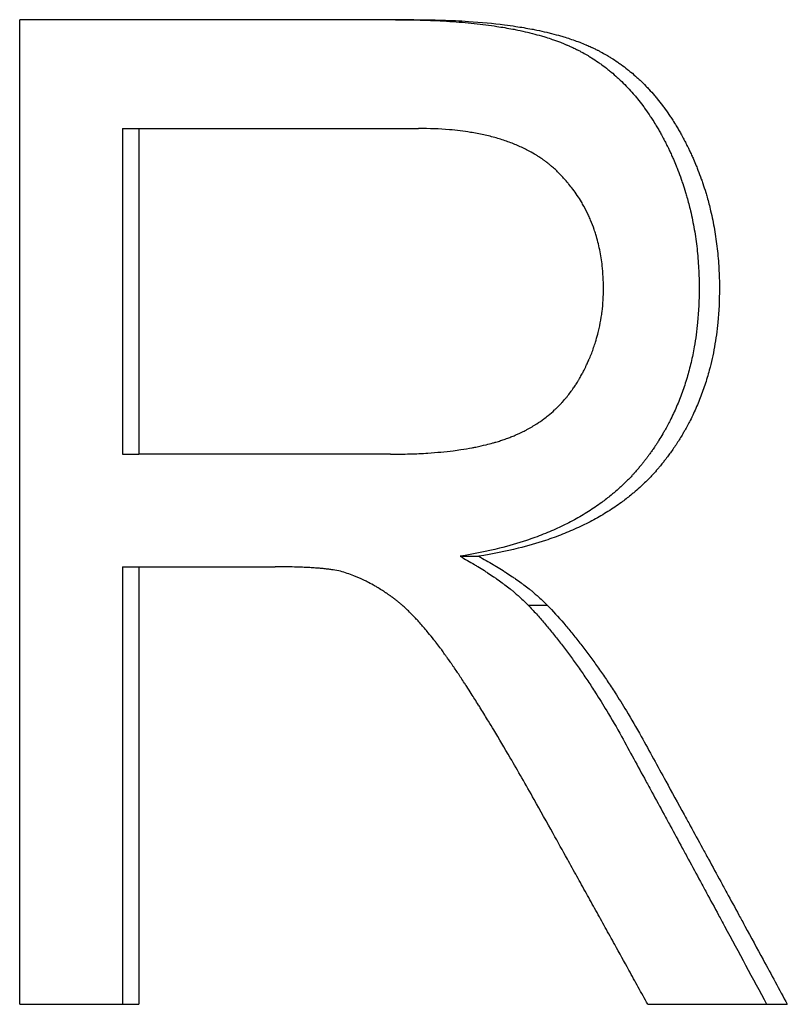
# Paper-space layout 'Layout1' of a CAD drawing. Extents: x -3.05 to 3.05, y -0.26 to 6.8.
# Tile 10 of 11: x 0.59 to 0.79, y 1.11 to 1.36. Entities that reach past the tile are written whole.
import ezdxf

# ---------------------------------------------------------------- set-up
doc = ezdxf.new("R2010")
doc.units = 0
doc.header["$MEASUREMENT"] = 0
doc.layers.get('0').update_dxf_attribs({"linetype": 'CONTINUOUS'})

psp = doc.layouts.get("Layout1")

# ---------------------------------------------------------------- linework, layer by layer
for p, q in [((0.69333, 1.3649), (0.59319, 1.3649)), ((0.59319, 1.1149), (0.59319, 1.3649)), ((0.61934, 1.33728), (0.61934, 1.25458)), ((0.61934, 1.33728), (0.62349, 1.33728)), ((0.62349, 1.33728), (0.62349, 1.25458)), ((0.62349, 1.33728), (0.69452, 1.33728)), ((0.61934, 1.25458), (0.62349, 1.25458)), ((0.68741, 1.25458), (0.62349, 1.25458)), ((0.70511, 1.22866), (0.70984, 1.22866)), ((0.61934, 1.22599), (0.62349, 1.22599)), ((0.62349, 1.22599), (0.62349, 1.1149)), ((0.62349, 1.22599), (0.65812, 1.22599)), ((0.72239, 1.21628), (0.72723, 1.21628)), ((0.59319, 1.1149), (0.62349, 1.1149)), ((0.75276, 1.1149), (0.78823, 1.1149))]:
    psp.add_line(p, q)
for points, knots in [([(0.68871, 1.3649), (0.69116, 1.3649), (0.69353, 1.36487), (0.69583, 1.3648), (0.69812, 1.36473), (0.70034, 1.36462), (0.70248, 1.36448), (0.70356, 1.36441), (0.70461, 1.36433), (0.70564, 1.36424), (0.70771, 1.36407), (0.70971, 1.36386), (0.71163, 1.36361), (0.71258, 1.36349), (0.71353, 1.36335), (0.71445, 1.36321), (0.71583, 1.363), (0.71717, 1.36277), (0.71847, 1.36252), (0.71891, 1.36244), (0.71933, 1.36235), (0.71976, 1.36226), (0.72061, 1.36209), (0.72144, 1.3619), (0.72225, 1.36171), (0.72265, 1.36161), (0.72305, 1.36151), (0.72345, 1.36141), (0.72424, 1.36121), (0.72502, 1.361), (0.72577, 1.36078), (0.72615, 1.36067), (0.72652, 1.36055), (0.72689, 1.36044), (0.72745, 1.36027), (0.72799, 1.36009), (0.72852, 1.35991), (0.7287, 1.35985), (0.72888, 1.35979), (0.72905, 1.35973), (0.7294, 1.3596), (0.72975, 1.35948), (0.73009, 1.35935), (0.73026, 1.35929), (0.73043, 1.35922), (0.7306, 1.35916), (0.73085, 1.35906), (0.7311, 1.35896), (0.73135, 1.35886), (0.7316, 1.35876), (0.73184, 1.35866), (0.73208, 1.35856), (0.73216, 1.35852), (0.73225, 1.35849), (0.73233, 1.35845), (0.73249, 1.35838), (0.73265, 1.35832), (0.7328, 1.35825), (0.73288, 1.35821), (0.73296, 1.35818), (0.73304, 1.35814), (0.7332, 1.35807), (0.73335, 1.358), (0.73351, 1.35793), (0.73359, 1.35789), (0.73367, 1.35785), (0.73374, 1.35782), (0.7339, 1.35774), (0.73405, 1.35767), (0.73421, 1.3576), (0.73429, 1.35756), (0.73436, 1.35752), (0.73444, 1.35748), (0.73459, 1.35741), (0.73475, 1.35733), (0.7349, 1.35725), (0.73498, 1.35722), (0.73505, 1.35718), (0.73513, 1.35714), (0.73536, 1.35702), (0.73559, 1.3569), (0.73581, 1.35678), (0.73596, 1.3567), (0.73611, 1.35662), (0.73626, 1.35654), (0.73671, 1.35629), (0.73716, 1.35604), (0.7376, 1.35578), (0.73789, 1.3556), (0.73818, 1.35542), (0.73847, 1.35524), (0.73905, 1.35488), (0.73962, 1.3545), (0.74019, 1.35411), (0.74047, 1.35392), (0.74075, 1.35372), (0.74103, 1.35352), (0.74158, 1.35312), (0.74213, 1.3527), (0.74267, 1.35227), (0.74293, 1.35206), (0.7432, 1.35184), (0.74347, 1.35162), (0.744, 1.35118), (0.74452, 1.35072), (0.74503, 1.35025), (0.74529, 1.35002), (0.74555, 1.34978), (0.7458, 1.34954), (0.74631, 1.34905), (0.7468, 1.34856), (0.74729, 1.34805), (0.74754, 1.34779), (0.74778, 1.34754), (0.74802, 1.34727), (0.74851, 1.34675), (0.74898, 1.34622), (0.74945, 1.34567), (0.74968, 1.34539), (0.74991, 1.34511), (0.75014, 1.34483), (0.7506, 1.34427), (0.75105, 1.34369), (0.75149, 1.3431), (0.75171, 1.34281), (0.75193, 1.34251), (0.75215, 1.34221), (0.75258, 1.3416), (0.75301, 1.34099), (0.75342, 1.34036), (0.75363, 1.34004), (0.75384, 1.33972), (0.75405, 1.3394), (0.75435, 1.33892), (0.75466, 1.33843), (0.75495, 1.33793), (0.75505, 1.33776), (0.75515, 1.3376), (0.75525, 1.33743), (0.75545, 1.33709), (0.75564, 1.33676), (0.75584, 1.33641), (0.75593, 1.33624), (0.75603, 1.33607), (0.75613, 1.3359), (0.75627, 1.33564), (0.75641, 1.33538), (0.75655, 1.33512), (0.7566, 1.33503), (0.75665, 1.33494), (0.75669, 1.33485), (0.75679, 1.33468), (0.75688, 1.3345), (0.75697, 1.33432), (0.75702, 1.33423), (0.75706, 1.33414), (0.75711, 1.33405), (0.7572, 1.33388), (0.75729, 1.3337), (0.75738, 1.33352), (0.75743, 1.33343), (0.75747, 1.33334), (0.75752, 1.33325), (0.75761, 1.33307), (0.7577, 1.33289), (0.75778, 1.33272), (0.75783, 1.33263), (0.75787, 1.33254), (0.75792, 1.33245), (0.75805, 1.33218), (0.75818, 1.33191), (0.75831, 1.33164), (0.75839, 1.33145), (0.75847, 1.33127), (0.75856, 1.33109), (0.75873, 1.33073), (0.75889, 1.33037), (0.75905, 1.33), (0.75913, 1.32982), (0.75921, 1.32964), (0.75929, 1.32946), (0.75953, 1.32891), (0.75976, 1.32836), (0.75999, 1.3278), (0.76014, 1.32743), (0.76029, 1.32706), (0.76043, 1.32669), (0.76072, 1.32595), (0.761, 1.3252), (0.76126, 1.32445), (0.7614, 1.32407), (0.76153, 1.3237), (0.76165, 1.32332), (0.76191, 1.32256), (0.76215, 1.3218), (0.76238, 1.32104), (0.76249, 1.32065), (0.76261, 1.32027), (0.76272, 1.31988), (0.76305, 1.31873), (0.76335, 1.31756), (0.76363, 1.31639), (0.76381, 1.3156), (0.76398, 1.31481), (0.76414, 1.31402), (0.76447, 1.31243), (0.76474, 1.31083), (0.76497, 1.30921), (0.76509, 1.30839), (0.76519, 1.30758), (0.76529, 1.30676), (0.76547, 1.30512), (0.76561, 1.30346), (0.7657, 1.30178), (0.76579, 1.3001), (0.76584, 1.2984), (0.76584, 1.29669)], [0, 0, 0, 0, 0.125, 0.125, 0.125, 0.25, 0.25, 0.25, 0.3125, 0.3125, 0.3125, 0.4375, 0.4375, 0.4375, 0.5, 0.5, 0.5, 0.59375, 0.59375, 0.59375, 0.625, 0.625, 0.625, 0.6875, 0.6875, 0.6875, 0.71875, 0.71875, 0.71875, 0.78125, 0.78125, 0.78125, 0.8125, 0.8125, 0.8125, 0.859375, 0.859375, 0.859375, 0.875, 0.875, 0.875, 0.90625, 0.90625, 0.90625, 0.921875, 0.921875, 0.921875, 0.945312, 0.945312, 0.945312, 0.96875, 0.96875, 0.96875, 0.976562, 0.976562, 0.976562, 0.992188, 0.992188, 0.992188, 1, 1, 1, 1.015625, 1.015625, 1.015625, 1.023438, 1.023438, 1.023438, 1.039062, 1.039062, 1.039062, 1.046875, 1.046875, 1.046875, 1.0625, 1.0625, 1.0625, 1.070312, 1.070312, 1.070312, 1.09375, 1.09375, 1.09375, 1.109375, 1.109375, 1.109375, 1.15625, 1.15625, 1.15625, 1.1875, 1.1875, 1.1875, 1.25, 1.25, 1.25, 1.28125, 1.28125, 1.28125, 1.34375, 1.34375, 1.34375, 1.375, 1.375, 1.375, 1.4375, 1.4375, 1.4375, 1.46875, 1.46875, 1.46875, 1.53125, 1.53125, 1.53125, 1.5625, 1.5625, 1.5625, 1.625, 1.625, 1.625, 1.65625, 1.65625, 1.65625, 1.71875, 1.71875, 1.71875, 1.75, 1.75, 1.75, 1.8125, 1.8125, 1.8125, 1.84375, 1.84375, 1.84375, 1.890625, 1.890625, 1.890625, 1.90625, 1.90625, 1.90625, 1.9375, 1.9375, 1.9375, 1.953125, 1.953125, 1.953125, 1.976562, 1.976562, 1.976562, 1.984375, 1.984375, 1.984375, 2, 2, 2, 2.007812, 2.007812, 2.007812, 2.023438, 2.023438, 2.023438, 2.03125, 2.03125, 2.03125, 2.046875, 2.046875, 2.046875, 2.054688, 2.054688, 2.054688, 2.078125, 2.078125, 2.078125, 2.09375, 2.09375, 2.09375, 2.125, 2.125, 2.125, 2.140625, 2.140625, 2.140625, 2.1875, 2.1875, 2.1875, 2.21875, 2.21875, 2.21875, 2.28125, 2.28125, 2.28125, 2.3125, 2.3125, 2.3125, 2.375, 2.375, 2.375, 2.40625, 2.40625, 2.40625, 2.5, 2.5, 2.5, 2.5625, 2.5625, 2.5625, 2.6875, 2.6875, 2.6875, 2.75, 2.75, 2.75, 2.875, 2.875, 2.875, 3, 3, 3, 3]), ([(0.69333, 1.3649), (0.6958, 1.3649), (0.69819, 1.36487), (0.7005, 1.3648), (0.70281, 1.36473), (0.70504, 1.36462), (0.7072, 1.36448), (0.71044, 1.36427), (0.7135, 1.36398), (0.7164, 1.36361), (0.71737, 1.36349), (0.71831, 1.36335), (0.71924, 1.36321), (0.72064, 1.363), (0.72199, 1.36277), (0.72329, 1.36252), (0.72373, 1.36244), (0.72416, 1.36235), (0.72459, 1.36226), (0.72544, 1.36209), (0.72628, 1.3619), (0.72709, 1.36171), (0.7275, 1.36161), (0.72791, 1.36151), (0.72831, 1.36141), (0.7291, 1.36121), (0.72988, 1.361), (0.73064, 1.36078), (0.73102, 1.36067), (0.7314, 1.36055), (0.73177, 1.36044), (0.73289, 1.3601), (0.73396, 1.35973), (0.73499, 1.35935), (0.73516, 1.35929), (0.73533, 1.35922), (0.7355, 1.35916), (0.73601, 1.35896), (0.73651, 1.35876), (0.737, 1.35856), (0.73708, 1.35852), (0.73716, 1.35849), (0.73724, 1.35845), (0.73764, 1.35828), (0.73804, 1.35811), (0.73843, 1.35793), (0.73851, 1.35789), (0.73859, 1.35785), (0.73867, 1.35782), (0.7389, 1.35771), (0.73914, 1.3576), (0.73937, 1.35748), (0.73952, 1.35741), (0.73968, 1.35733), (0.73983, 1.35725), (0.73991, 1.35722), (0.73999, 1.35718), (0.74006, 1.35714), (0.74029, 1.35702), (0.74052, 1.3569), (0.74075, 1.35678), (0.7409, 1.3567), (0.74105, 1.35662), (0.7412, 1.35654), (0.74166, 1.35629), (0.74211, 1.35604), (0.74255, 1.35578), (0.74284, 1.3556), (0.74314, 1.35542), (0.74343, 1.35524), (0.74401, 1.35488), (0.74459, 1.3545), (0.74515, 1.35411), (0.74544, 1.35392), (0.74572, 1.35372), (0.746, 1.35352), (0.74656, 1.35312), (0.74711, 1.3527), (0.74765, 1.35227), (0.74792, 1.35206), (0.74819, 1.35184), (0.74846, 1.35162), (0.74899, 1.35118), (0.74952, 1.35072), (0.75003, 1.35025), (0.75029, 1.35002), (0.75055, 1.34978), (0.75081, 1.34954), (0.75132, 1.34905), (0.75182, 1.34856), (0.75231, 1.34805), (0.75256, 1.34779), (0.7528, 1.34754), (0.75304, 1.34727), (0.75353, 1.34675), (0.75401, 1.34622), (0.75448, 1.34567), (0.75471, 1.34539), (0.75494, 1.34511), (0.75517, 1.34483), (0.75564, 1.34427), (0.75609, 1.34369), (0.75653, 1.3431), (0.75676, 1.34281), (0.75698, 1.34251), (0.75719, 1.34221), (0.75763, 1.3416), (0.75806, 1.34099), (0.75848, 1.34036), (0.75869, 1.34004), (0.7589, 1.33972), (0.75911, 1.3394), (0.75942, 1.33892), (0.75972, 1.33843), (0.76002, 1.33793), (0.76012, 1.33776), (0.76022, 1.3376), (0.76032, 1.33743), (0.76052, 1.33709), (0.76072, 1.33676), (0.76091, 1.33641), (0.76101, 1.33624), (0.7611, 1.33607), (0.7612, 1.3359), (0.76134, 1.33564), (0.76149, 1.33538), (0.76163, 1.33512), (0.76168, 1.33503), (0.76172, 1.33494), (0.76177, 1.33485), (0.76186, 1.33468), (0.76196, 1.3345), (0.76205, 1.33432), (0.7621, 1.33423), (0.76214, 1.33414), (0.76219, 1.33405), (0.76228, 1.33388), (0.76238, 1.3337), (0.76247, 1.33352), (0.76251, 1.33343), (0.76256, 1.33334), (0.7626, 1.33325), (0.76269, 1.33307), (0.76278, 1.33289), (0.76287, 1.33272), (0.76292, 1.33263), (0.76296, 1.33254), (0.763, 1.33245), (0.76314, 1.33218), (0.76327, 1.33191), (0.76339, 1.33164), (0.76348, 1.33145), (0.76357, 1.33127), (0.76365, 1.33109), (0.76382, 1.33073), (0.76398, 1.33037), (0.76415, 1.33), (0.76423, 1.32982), (0.76431, 1.32964), (0.76439, 1.32946), (0.76463, 1.32891), (0.76486, 1.32836), (0.76509, 1.3278), (0.76524, 1.32743), (0.76539, 1.32706), (0.76553, 1.32669), (0.76583, 1.32595), (0.7661, 1.3252), (0.76637, 1.32445), (0.76651, 1.32407), (0.76664, 1.3237), (0.76676, 1.32332), (0.76702, 1.32256), (0.76726, 1.3218), (0.7675, 1.32104), (0.76761, 1.32065), (0.76773, 1.32027), (0.76784, 1.31988), (0.76817, 1.31873), (0.76847, 1.31756), (0.76875, 1.31639), (0.76894, 1.3156), (0.76911, 1.31481), (0.76927, 1.31402), (0.7696, 1.31243), (0.76988, 1.31083), (0.77011, 1.30921), (0.77022, 1.30839), (0.77033, 1.30758), (0.77042, 1.30676), (0.77061, 1.30512), (0.77075, 1.30346), (0.77084, 1.30178), (0.77093, 1.3001), (0.77098, 1.2984), (0.77098, 1.29669)], [0, 0, 0, 0, 0.125, 0.125, 0.125, 0.25, 0.25, 0.25, 0.4375, 0.4375, 0.4375, 0.5, 0.5, 0.5, 0.59375, 0.59375, 0.59375, 0.625, 0.625, 0.625, 0.6875, 0.6875, 0.6875, 0.71875, 0.71875, 0.71875, 0.78125, 0.78125, 0.78125, 0.8125, 0.8125, 0.8125, 0.90625, 0.90625, 0.90625, 0.921875, 0.921875, 0.921875, 0.96875, 0.96875, 0.96875, 0.976562, 0.976562, 0.976562, 1.015625, 1.015625, 1.015625, 1.023438, 1.023438, 1.023438, 1.046875, 1.046875, 1.046875, 1.0625, 1.0625, 1.0625, 1.070312, 1.070312, 1.070312, 1.09375, 1.09375, 1.09375, 1.109375, 1.109375, 1.109375, 1.15625, 1.15625, 1.15625, 1.1875, 1.1875, 1.1875, 1.25, 1.25, 1.25, 1.28125, 1.28125, 1.28125, 1.34375, 1.34375, 1.34375, 1.375, 1.375, 1.375, 1.4375, 1.4375, 1.4375, 1.46875, 1.46875, 1.46875, 1.53125, 1.53125, 1.53125, 1.5625, 1.5625, 1.5625, 1.625, 1.625, 1.625, 1.65625, 1.65625, 1.65625, 1.71875, 1.71875, 1.71875, 1.75, 1.75, 1.75, 1.8125, 1.8125, 1.8125, 1.84375, 1.84375, 1.84375, 1.890625, 1.890625, 1.890625, 1.90625, 1.90625, 1.90625, 1.9375, 1.9375, 1.9375, 1.953125, 1.953125, 1.953125, 1.976562, 1.976562, 1.976562, 1.984375, 1.984375, 1.984375, 2, 2, 2, 2.007812, 2.007812, 2.007812, 2.023438, 2.023438, 2.023438, 2.03125, 2.03125, 2.03125, 2.046875, 2.046875, 2.046875, 2.054688, 2.054688, 2.054688, 2.078125, 2.078125, 2.078125, 2.09375, 2.09375, 2.09375, 2.125, 2.125, 2.125, 2.140625, 2.140625, 2.140625, 2.1875, 2.1875, 2.1875, 2.21875, 2.21875, 2.21875, 2.28125, 2.28125, 2.28125, 2.3125, 2.3125, 2.3125, 2.375, 2.375, 2.375, 2.40625, 2.40625, 2.40625, 2.5, 2.5, 2.5, 2.5625, 2.5625, 2.5625, 2.6875, 2.6875, 2.6875, 2.75, 2.75, 2.75, 2.875, 2.875, 2.875, 3, 3, 3, 3]), ([(0.74152, 1.29669), (0.74152, 1.29866), (0.74142, 1.30057), (0.74121, 1.30242), (0.74106, 1.30381), (0.74084, 1.30517), (0.74057, 1.30649), (0.7403, 1.30781), (0.73997, 1.30911), (0.73958, 1.31036), (0.73945, 1.31078), (0.73932, 1.3112), (0.73917, 1.31161), (0.73889, 1.31244), (0.73858, 1.31325), (0.73824, 1.31404), (0.73807, 1.31444), (0.7379, 1.31483), (0.73772, 1.31522), (0.73735, 1.316), (0.73696, 1.31677), (0.73655, 1.31752), (0.73634, 1.3179), (0.73613, 1.31827), (0.73591, 1.31864), (0.73558, 1.31919), (0.73523, 1.31974), (0.73487, 1.32027), (0.73451, 1.32081), (0.73414, 1.32134), (0.73375, 1.32186), (0.73342, 1.32229), (0.73309, 1.32272), (0.73274, 1.32314), (0.73267, 1.32322), (0.7326, 1.32331), (0.73253, 1.32339), (0.73222, 1.32377), (0.7319, 1.32414), (0.73157, 1.32451), (0.73146, 1.32463), (0.73134, 1.32476), (0.73123, 1.32488), (0.73101, 1.32512), (0.73078, 1.32536), (0.73055, 1.3256), (0.73043, 1.32572), (0.73032, 1.32584), (0.7302, 1.32596), (0.73008, 1.32608), (0.72996, 1.3262), (0.72984, 1.32631), (0.72972, 1.32643), (0.7296, 1.32655), (0.72948, 1.32666), (0.72936, 1.32678), (0.72923, 1.32689), (0.72911, 1.327), (0.72907, 1.32704), (0.72903, 1.32708), (0.72899, 1.32711), (0.72886, 1.32723), (0.72873, 1.32734), (0.72861, 1.32745), (0.72852, 1.32752), (0.72844, 1.3276), (0.72835, 1.32767), (0.72818, 1.32781), (0.72801, 1.32796), (0.72783, 1.3281), (0.72774, 1.32817), (0.72766, 1.32824), (0.72757, 1.32831), (0.7273, 1.32852), (0.72703, 1.32873), (0.72676, 1.32893), (0.72658, 1.32907), (0.72639, 1.3292), (0.7262, 1.32934), (0.72583, 1.3296), (0.72545, 1.32986), (0.72506, 1.33011), (0.72487, 1.33024), (0.72467, 1.33036), (0.72447, 1.33048), (0.72388, 1.33085), (0.72327, 1.3312), (0.72264, 1.33154), (0.72222, 1.33176), (0.72179, 1.33198), (0.72136, 1.33219), (0.72049, 1.33262), (0.71959, 1.33301), (0.71866, 1.33338), (0.71819, 1.33357), (0.71772, 1.33375), (0.71724, 1.33392), (0.71627, 1.33426), (0.71528, 1.33458), (0.71426, 1.33487), (0.71375, 1.33502), (0.71323, 1.33516), (0.7127, 1.33529), (0.71164, 1.33555), (0.71056, 1.33579), (0.70944, 1.336), (0.70888, 1.33611), (0.70831, 1.33621), (0.70774, 1.3363), (0.70602, 1.33658), (0.70422, 1.3368), (0.70236, 1.33696), (0.69987, 1.33717), (0.69726, 1.33728), (0.69452, 1.33728)], [0, 0, 0, 0, 0.166667, 0.166667, 0.166667, 0.291667, 0.291667, 0.291667, 0.416667, 0.416667, 0.416667, 0.458333, 0.458333, 0.458333, 0.541667, 0.541667, 0.541667, 0.583333, 0.583333, 0.583333, 0.666667, 0.666667, 0.666667, 0.708333, 0.708333, 0.708333, 0.770833, 0.770833, 0.770833, 0.833333, 0.833333, 0.833333, 0.885417, 0.885417, 0.885417, 0.895833, 0.895833, 0.895833, 0.942708, 0.942708, 0.942708, 0.958333, 0.958333, 0.958333, 0.989583, 0.989583, 0.989583, 1.005208, 1.005208, 1.005208, 1.020833, 1.020833, 1.020833, 1.036458, 1.036458, 1.036458, 1.052083, 1.052083, 1.052083, 1.057292, 1.057292, 1.057292, 1.072917, 1.072917, 1.072917, 1.083333, 1.083333, 1.083333, 1.104167, 1.104167, 1.104167, 1.114583, 1.114583, 1.114583, 1.145833, 1.145833, 1.145833, 1.166667, 1.166667, 1.166667, 1.208333, 1.208333, 1.208333, 1.229167, 1.229167, 1.229167, 1.291667, 1.291667, 1.291667, 1.333333, 1.333333, 1.333333, 1.416667, 1.416667, 1.416667, 1.458333, 1.458333, 1.458333, 1.541667, 1.541667, 1.541667, 1.583333, 1.583333, 1.583333, 1.666667, 1.666667, 1.666667, 1.708333, 1.708333, 1.708333, 1.833333, 1.833333, 1.833333, 2, 2, 2, 2]), ([(0.68741, 1.25458), (0.68909, 1.25458), (0.69073, 1.2546), (0.69231, 1.25465), (0.69389, 1.2547), (0.69543, 1.25477), (0.69692, 1.25487), (0.69916, 1.25501), (0.70129, 1.25522), (0.70331, 1.25547), (0.70399, 1.25556), (0.70465, 1.25565), (0.7053, 1.25574), (0.70628, 1.25589), (0.70723, 1.25605), (0.70816, 1.25622), (0.70847, 1.25628), (0.70877, 1.25634), (0.70907, 1.2564), (0.70998, 1.25658), (0.71086, 1.25678), (0.71172, 1.25699), (0.71229, 1.25713), (0.71285, 1.25727), (0.7134, 1.25743), (0.71367, 1.2575), (0.71394, 1.25758), (0.71421, 1.25766), (0.71461, 1.25778), (0.71501, 1.2579), (0.71539, 1.25802), (0.71578, 1.25815), (0.71617, 1.25828), (0.71654, 1.25841), (0.71667, 1.25846), (0.71679, 1.2585), (0.71692, 1.25854), (0.71729, 1.25868), (0.71765, 1.25882), (0.71801, 1.25896), (0.71819, 1.25903), (0.71837, 1.2591), (0.71854, 1.25917), (0.71872, 1.25925), (0.7189, 1.25932), (0.71907, 1.25939), (0.71913, 1.25942), (0.71918, 1.25944), (0.71924, 1.25947), (0.71953, 1.25959), (0.71982, 1.25972), (0.7201, 1.25985), (0.72033, 1.25996), (0.72055, 1.26006), (0.72077, 1.26017), (0.72088, 1.26023), (0.721, 1.26028), (0.72111, 1.26034), (0.72144, 1.2605), (0.72177, 1.26067), (0.72209, 1.26084), (0.7223, 1.26096), (0.72252, 1.26108), (0.72273, 1.2612), (0.72316, 1.26144), (0.72357, 1.26168), (0.72398, 1.26194), (0.72419, 1.26206), (0.72439, 1.26219), (0.72459, 1.26232), (0.7252, 1.26272), (0.72579, 1.26312), (0.72636, 1.26355), (0.72674, 1.26383), (0.72712, 1.26413), (0.72748, 1.26442), (0.72804, 1.26487), (0.72857, 1.26534), (0.72909, 1.26582), (0.72927, 1.26598), (0.72944, 1.26614), (0.72961, 1.26631), (0.72995, 1.26663), (0.73028, 1.26697), (0.73061, 1.26731), (0.73077, 1.26749), (0.73093, 1.26766), (0.73109, 1.26783), (0.73141, 1.26819), (0.73172, 1.26854), (0.73203, 1.26891), (0.73218, 1.26909), (0.73233, 1.26928), (0.73248, 1.26946), (0.73278, 1.26984), (0.73307, 1.27022), (0.73335, 1.27061), (0.73349, 1.2708), (0.73363, 1.271), (0.73377, 1.27119), (0.73398, 1.27149), (0.73418, 1.27179), (0.73438, 1.2721), (0.73445, 1.2722), (0.73452, 1.2723), (0.73458, 1.2724), (0.73468, 1.27256), (0.73478, 1.27271), (0.73488, 1.27287), (0.73491, 1.27292), (0.73494, 1.27297), (0.73497, 1.27302), (0.73504, 1.27313), (0.7351, 1.27323), (0.73516, 1.27334), (0.73519, 1.27339), (0.73523, 1.27344), (0.73526, 1.2735), (0.73532, 1.2736), (0.73538, 1.27371), (0.73544, 1.27382), (0.73554, 1.27398), (0.73563, 1.27414), (0.73572, 1.2743), (0.73575, 1.27435), (0.73578, 1.27441), (0.73581, 1.27446), (0.7359, 1.27462), (0.73599, 1.27479), (0.73608, 1.27495), (0.73614, 1.27506), (0.73619, 1.27517), (0.73625, 1.27528), (0.73628, 1.27533), (0.73631, 1.27538), (0.73634, 1.27544), (0.73642, 1.2756), (0.73651, 1.27577), (0.73659, 1.27593), (0.73665, 1.27604), (0.7367, 1.27615), (0.73676, 1.27626), (0.73687, 1.27648), (0.73697, 1.2767), (0.73708, 1.27692), (0.73713, 1.27703), (0.73719, 1.27714), (0.73724, 1.27725), (0.73739, 1.27758), (0.73755, 1.27792), (0.73769, 1.27825), (0.73779, 1.27847), (0.73789, 1.2787), (0.73798, 1.27892), (0.73817, 1.27937), (0.73835, 1.27982), (0.73853, 1.28027), (0.73861, 1.28049), (0.7387, 1.28072), (0.73878, 1.28095), (0.73895, 1.2814), (0.73911, 1.28186), (0.73926, 1.28232), (0.73933, 1.28254), (0.73941, 1.28277), (0.73948, 1.283), (0.73969, 1.28369), (0.73989, 1.28439), (0.74007, 1.28509), (0.74019, 1.28556), (0.74031, 1.28602), (0.74041, 1.28649), (0.74063, 1.28744), (0.74081, 1.28839), (0.74096, 1.28934), (0.74103, 1.28982), (0.7411, 1.2903), (0.74116, 1.29079), (0.74128, 1.29175), (0.74137, 1.29273), (0.74143, 1.29371), (0.74149, 1.2947), (0.74152, 1.29569), (0.74152, 1.29669)], [0, 0, 0, 0, 0.125, 0.125, 0.125, 0.25, 0.25, 0.25, 0.4375, 0.4375, 0.4375, 0.5, 0.5, 0.5, 0.59375, 0.59375, 0.59375, 0.625, 0.625, 0.625, 0.71875, 0.71875, 0.71875, 0.78125, 0.78125, 0.78125, 0.8125, 0.8125, 0.8125, 0.859375, 0.859375, 0.859375, 0.90625, 0.90625, 0.90625, 0.921875, 0.921875, 0.921875, 0.96875, 0.96875, 0.96875, 0.992188, 0.992188, 0.992188, 1.015625, 1.015625, 1.015625, 1.023438, 1.023438, 1.023438, 1.0625, 1.0625, 1.0625, 1.09375, 1.09375, 1.09375, 1.109375, 1.109375, 1.109375, 1.15625, 1.15625, 1.15625, 1.1875, 1.1875, 1.1875, 1.25, 1.25, 1.25, 1.28125, 1.28125, 1.28125, 1.375, 1.375, 1.375, 1.4375, 1.4375, 1.4375, 1.53125, 1.53125, 1.53125, 1.5625, 1.5625, 1.5625, 1.625, 1.625, 1.625, 1.65625, 1.65625, 1.65625, 1.71875, 1.71875, 1.71875, 1.75, 1.75, 1.75, 1.8125, 1.8125, 1.8125, 1.84375, 1.84375, 1.84375, 1.890625, 1.890625, 1.890625, 1.90625, 1.90625, 1.90625, 1.929688, 1.929688, 1.929688, 1.9375, 1.9375, 1.9375, 1.953125, 1.953125, 1.953125, 1.960938, 1.960938, 1.960938, 1.976562, 1.976562, 1.976562, 2, 2, 2, 2.007812, 2.007812, 2.007812, 2.03125, 2.03125, 2.03125, 2.046875, 2.046875, 2.046875, 2.054688, 2.054688, 2.054688, 2.078125, 2.078125, 2.078125, 2.09375, 2.09375, 2.09375, 2.125, 2.125, 2.125, 2.140625, 2.140625, 2.140625, 2.1875, 2.1875, 2.1875, 2.21875, 2.21875, 2.21875, 2.28125, 2.28125, 2.28125, 2.3125, 2.3125, 2.3125, 2.375, 2.375, 2.375, 2.40625, 2.40625, 2.40625, 2.5, 2.5, 2.5, 2.5625, 2.5625, 2.5625, 2.6875, 2.6875, 2.6875, 2.75, 2.75, 2.75, 2.875, 2.875, 2.875, 3, 3, 3, 3]), ([(0.76584, 1.29669), (0.76584, 1.29372), (0.7657, 1.29084), (0.76543, 1.28803), (0.76523, 1.28593), (0.76495, 1.28387), (0.76459, 1.28185), (0.76447, 1.28118), (0.76434, 1.28051), (0.76421, 1.27985), (0.76393, 1.27852), (0.76363, 1.27722), (0.76329, 1.27593), (0.76312, 1.27529), (0.76294, 1.27465), (0.76275, 1.27402), (0.76237, 1.27275), (0.76197, 1.2715), (0.76152, 1.27028), (0.7613, 1.26966), (0.76107, 1.26905), (0.76083, 1.26845), (0.76036, 1.26724), (0.75984, 1.26606), (0.7593, 1.26489), (0.75903, 1.2643), (0.75874, 1.26372), (0.75845, 1.26315), (0.75802, 1.26229), (0.75756, 1.26144), (0.75709, 1.2606), (0.75693, 1.26032), (0.75677, 1.26004), (0.75661, 1.25976), (0.75629, 1.25921), (0.75595, 1.25866), (0.75561, 1.25812), (0.75544, 1.25784), (0.75527, 1.25757), (0.75509, 1.2573), (0.75483, 1.2569), (0.75456, 1.25649), (0.75429, 1.2561), (0.7542, 1.25596), (0.75411, 1.25583), (0.75401, 1.2557), (0.75383, 1.25543), (0.75364, 1.25517), (0.75346, 1.25491), (0.75336, 1.25477), (0.75327, 1.25464), (0.75317, 1.25451), (0.75303, 1.25432), (0.75289, 1.25412), (0.75274, 1.25393), (0.7526, 1.25373), (0.75245, 1.25354), (0.7523, 1.25335), (0.75225, 1.25328), (0.7522, 1.25322), (0.75215, 1.25315), (0.75205, 1.25302), (0.75195, 1.2529), (0.75185, 1.25277), (0.7518, 1.2527), (0.75175, 1.25264), (0.7517, 1.25258), (0.7516, 1.25245), (0.7515, 1.25232), (0.7514, 1.25219), (0.75135, 1.25213), (0.7513, 1.25207), (0.75125, 1.252), (0.75115, 1.25188), (0.75104, 1.25175), (0.75094, 1.25162), (0.75089, 1.25156), (0.75084, 1.2515), (0.75078, 1.25144), (0.75068, 1.25131), (0.75058, 1.25119), (0.75047, 1.25106), (0.75042, 1.251), (0.75037, 1.25094), (0.75031, 1.25088), (0.75021, 1.25075), (0.7501, 1.25063), (0.74999, 1.2505), (0.74994, 1.25044), (0.74989, 1.25038), (0.74983, 1.25032), (0.74973, 1.2502), (0.74962, 1.25008), (0.74951, 1.24995), (0.74946, 1.24989), (0.7494, 1.24983), (0.74935, 1.24977), (0.74918, 1.24959), (0.74902, 1.24941), (0.74885, 1.24923), (0.74874, 1.24911), (0.74863, 1.24899), (0.74852, 1.24887), (0.74829, 1.24864), (0.74807, 1.2484), (0.74784, 1.24817), (0.74772, 1.24805), (0.74761, 1.24793), (0.74749, 1.24782), (0.74715, 1.24747), (0.74679, 1.24713), (0.74644, 1.24679), (0.7462, 1.24656), (0.74596, 1.24634), (0.74571, 1.24612), (0.74523, 1.24567), (0.74473, 1.24524), (0.74423, 1.24481), (0.74398, 1.24459), (0.74372, 1.24438), (0.74346, 1.24417), (0.74269, 1.24354), (0.7419, 1.24292), (0.74109, 1.24233), (0.74054, 1.24193), (0.73999, 1.24154), (0.73943, 1.24115), (0.73831, 1.24039), (0.73715, 1.23965), (0.73595, 1.23895), (0.73535, 1.2386), (0.73474, 1.23825), (0.73412, 1.23792), (0.73288, 1.23724), (0.73161, 1.2366), (0.73029, 1.23599), (0.72964, 1.23568), (0.72897, 1.23538), (0.7283, 1.23509), (0.72694, 1.23451), (0.72555, 1.23396), (0.72412, 1.23344), (0.72341, 1.23318), (0.72269, 1.23292), (0.72195, 1.23268), (0.71975, 1.23194), (0.71746, 1.23128), (0.71508, 1.23068), (0.71192, 1.22989), (0.70859, 1.22921), (0.70511, 1.22866)], [0, 0, 0, 0, 0.166667, 0.166667, 0.166667, 0.291667, 0.291667, 0.291667, 0.333333, 0.333333, 0.333333, 0.416667, 0.416667, 0.416667, 0.458333, 0.458333, 0.458333, 0.541667, 0.541667, 0.541667, 0.583333, 0.583333, 0.583333, 0.666667, 0.666667, 0.666667, 0.708333, 0.708333, 0.708333, 0.770833, 0.770833, 0.770833, 0.791667, 0.791667, 0.791667, 0.833333, 0.833333, 0.833333, 0.854167, 0.854167, 0.854167, 0.885417, 0.885417, 0.885417, 0.895833, 0.895833, 0.895833, 0.916667, 0.916667, 0.916667, 0.927083, 0.927083, 0.927083, 0.942708, 0.942708, 0.942708, 0.958333, 0.958333, 0.958333, 0.963542, 0.963542, 0.963542, 0.973958, 0.973958, 0.973958, 0.979167, 0.979167, 0.979167, 0.989583, 0.989583, 0.989583, 0.994792, 0.994792, 0.994792, 1.005208, 1.005208, 1.005208, 1.010417, 1.010417, 1.010417, 1.020833, 1.020833, 1.020833, 1.026042, 1.026042, 1.026042, 1.036458, 1.036458, 1.036458, 1.041667, 1.041667, 1.041667, 1.052083, 1.052083, 1.052083, 1.057292, 1.057292, 1.057292, 1.072917, 1.072917, 1.072917, 1.083333, 1.083333, 1.083333, 1.104167, 1.104167, 1.104167, 1.114583, 1.114583, 1.114583, 1.145833, 1.145833, 1.145833, 1.166667, 1.166667, 1.166667, 1.208333, 1.208333, 1.208333, 1.229167, 1.229167, 1.229167, 1.291667, 1.291667, 1.291667, 1.333333, 1.333333, 1.333333, 1.416667, 1.416667, 1.416667, 1.458333, 1.458333, 1.458333, 1.541667, 1.541667, 1.541667, 1.583333, 1.583333, 1.583333, 1.666667, 1.666667, 1.666667, 1.708333, 1.708333, 1.708333, 1.833333, 1.833333, 1.833333, 2, 2, 2, 2]), ([(0.77098, 1.29669), (0.77098, 1.29372), (0.77084, 1.29084), (0.77057, 1.28803), (0.77036, 1.28593), (0.77008, 1.28387), (0.76972, 1.28185), (0.76936, 1.27983), (0.76892, 1.27786), (0.76841, 1.27593), (0.76824, 1.27529), (0.76806, 1.27465), (0.76787, 1.27402), (0.76749, 1.27275), (0.76708, 1.2715), (0.76663, 1.27028), (0.76641, 1.26966), (0.76618, 1.26905), (0.76594, 1.26845), (0.76546, 1.26724), (0.76494, 1.26606), (0.76439, 1.26489), (0.76412, 1.2643), (0.76384, 1.26372), (0.76354, 1.26315), (0.76311, 1.26229), (0.76265, 1.26144), (0.76217, 1.2606), (0.76201, 1.26032), (0.76185, 1.26004), (0.76169, 1.25976), (0.7612, 1.25893), (0.76069, 1.25811), (0.76016, 1.2573), (0.75989, 1.2569), (0.75962, 1.25649), (0.75935, 1.2561), (0.75908, 1.2557), (0.7588, 1.2553), (0.75851, 1.25491), (0.75828, 1.25458), (0.75804, 1.25425), (0.75779, 1.25393), (0.7575, 1.25354), (0.7572, 1.25315), (0.7569, 1.25277), (0.75685, 1.2527), (0.7568, 1.25264), (0.75675, 1.25258), (0.7565, 1.25226), (0.75624, 1.25194), (0.75598, 1.25162), (0.75593, 1.25156), (0.75588, 1.2515), (0.75582, 1.25144), (0.75567, 1.25125), (0.75551, 1.25106), (0.75535, 1.25088), (0.75524, 1.25075), (0.75514, 1.25063), (0.75503, 1.2505), (0.75497, 1.25044), (0.75492, 1.25038), (0.75487, 1.25032), (0.75476, 1.2502), (0.75465, 1.25008), (0.75454, 1.24995), (0.75449, 1.24989), (0.75443, 1.24983), (0.75438, 1.24977), (0.75421, 1.24959), (0.75404, 1.24941), (0.75388, 1.24923), (0.75377, 1.24911), (0.75365, 1.24899), (0.75354, 1.24887), (0.75331, 1.24864), (0.75309, 1.2484), (0.75286, 1.24817), (0.75274, 1.24805), (0.75263, 1.24793), (0.75251, 1.24782), (0.75216, 1.24747), (0.75181, 1.24713), (0.75145, 1.24679), (0.75121, 1.24656), (0.75096, 1.24634), (0.75072, 1.24612), (0.75023, 1.24567), (0.74973, 1.24524), (0.74922, 1.24481), (0.74897, 1.24459), (0.74871, 1.24438), (0.74845, 1.24417), (0.74768, 1.24354), (0.74688, 1.24292), (0.74606, 1.24233), (0.74551, 1.24193), (0.74496, 1.24154), (0.74439, 1.24115), (0.74326, 1.24039), (0.74209, 1.23965), (0.74089, 1.23895), (0.74028, 1.2386), (0.73967, 1.23825), (0.73905, 1.23792), (0.7378, 1.23724), (0.73652, 1.2366), (0.7352, 1.23599), (0.73453, 1.23568), (0.73386, 1.23538), (0.73318, 1.23509), (0.73182, 1.23451), (0.73042, 1.23396), (0.72898, 1.23344), (0.72826, 1.23318), (0.72754, 1.23292), (0.7268, 1.23268), (0.72458, 1.23194), (0.72228, 1.23128), (0.71988, 1.23068), (0.71669, 1.22989), (0.71335, 1.22921), (0.70984, 1.22866)], [0, 0, 0, 0, 0.166667, 0.166667, 0.166667, 0.291667, 0.291667, 0.291667, 0.416667, 0.416667, 0.416667, 0.458333, 0.458333, 0.458333, 0.541667, 0.541667, 0.541667, 0.583333, 0.583333, 0.583333, 0.666667, 0.666667, 0.666667, 0.708333, 0.708333, 0.708333, 0.770833, 0.770833, 0.770833, 0.791667, 0.791667, 0.791667, 0.854167, 0.854167, 0.854167, 0.885417, 0.885417, 0.885417, 0.916667, 0.916667, 0.916667, 0.942708, 0.942708, 0.942708, 0.973958, 0.973958, 0.973958, 0.979167, 0.979167, 0.979167, 1.005208, 1.005208, 1.005208, 1.010417, 1.010417, 1.010417, 1.026042, 1.026042, 1.026042, 1.036458, 1.036458, 1.036458, 1.041667, 1.041667, 1.041667, 1.052083, 1.052083, 1.052083, 1.057292, 1.057292, 1.057292, 1.072917, 1.072917, 1.072917, 1.083333, 1.083333, 1.083333, 1.104167, 1.104167, 1.104167, 1.114583, 1.114583, 1.114583, 1.145833, 1.145833, 1.145833, 1.166667, 1.166667, 1.166667, 1.208333, 1.208333, 1.208333, 1.229167, 1.229167, 1.229167, 1.291667, 1.291667, 1.291667, 1.333333, 1.333333, 1.333333, 1.416667, 1.416667, 1.416667, 1.458333, 1.458333, 1.458333, 1.541667, 1.541667, 1.541667, 1.583333, 1.583333, 1.583333, 1.666667, 1.666667, 1.666667, 1.708333, 1.708333, 1.708333, 1.833333, 1.833333, 1.833333, 2, 2, 2, 2]), ([(0.70511, 1.22866), (0.70574, 1.22831), (0.70635, 1.22796), (0.70696, 1.22762), (0.70756, 1.22727), (0.70816, 1.22692), (0.70874, 1.22657), (0.70903, 1.2264), (0.70931, 1.22622), (0.7096, 1.22605), (0.71016, 1.2257), (0.71072, 1.22536), (0.71126, 1.22501), (0.71153, 1.22484), (0.7118, 1.22466), (0.71206, 1.22449), (0.71259, 1.22415), (0.71311, 1.2238), (0.71361, 1.22346), (0.71387, 1.22328), (0.71412, 1.22311), (0.71436, 1.22294), (0.71485, 1.22259), (0.71533, 1.22225), (0.7158, 1.22191), (0.71604, 1.22173), (0.71627, 1.22156), (0.71649, 1.22139), (0.71695, 1.22105), (0.71739, 1.22071), (0.71782, 1.22036), (0.71804, 1.22019), (0.71825, 1.22002), (0.71846, 1.21985), (0.71908, 1.21934), (0.71968, 1.21883), (0.72025, 1.21831), (0.72101, 1.21763), (0.72172, 1.21695), (0.72239, 1.21628)], [0, 0, 0, 0, 0.083333, 0.083333, 0.083333, 0.166667, 0.166667, 0.166667, 0.208333, 0.208333, 0.208333, 0.291667, 0.291667, 0.291667, 0.333333, 0.333333, 0.333333, 0.416667, 0.416667, 0.416667, 0.458333, 0.458333, 0.458333, 0.541667, 0.541667, 0.541667, 0.583333, 0.583333, 0.583333, 0.666667, 0.666667, 0.666667, 0.708333, 0.708333, 0.708333, 0.833333, 0.833333, 0.833333, 1, 1, 1, 1]), ([(0.70984, 1.22866), (0.71111, 1.22796), (0.71233, 1.22727), (0.71349, 1.22657), (0.71378, 1.2264), (0.71407, 1.22622), (0.71436, 1.22605), (0.71493, 1.2257), (0.71549, 1.22536), (0.71603, 1.22501), (0.71631, 1.22484), (0.71658, 1.22466), (0.71684, 1.22449), (0.71738, 1.22415), (0.7179, 1.2238), (0.7184, 1.22346), (0.71866, 1.22328), (0.71891, 1.22311), (0.71916, 1.22294), (0.71965, 1.22259), (0.72014, 1.22225), (0.72061, 1.22191), (0.72084, 1.22173), (0.72107, 1.22156), (0.7213, 1.22139), (0.72176, 1.22105), (0.72221, 1.22071), (0.72264, 1.22036), (0.72285, 1.22019), (0.72307, 1.22002), (0.72328, 1.21985), (0.72391, 1.21934), (0.72451, 1.21883), (0.72509, 1.21831), (0.72585, 1.21763), (0.72657, 1.21695), (0.72723, 1.21628)], [0, 0, 0, 0, 0.166667, 0.166667, 0.166667, 0.208333, 0.208333, 0.208333, 0.291667, 0.291667, 0.291667, 0.333333, 0.333333, 0.333333, 0.416667, 0.416667, 0.416667, 0.458333, 0.458333, 0.458333, 0.541667, 0.541667, 0.541667, 0.583333, 0.583333, 0.583333, 0.666667, 0.666667, 0.666667, 0.708333, 0.708333, 0.708333, 0.833333, 0.833333, 0.833333, 1, 1, 1, 1]), ([(0.67468, 1.22485), (0.67411, 1.22498), (0.67349, 1.22509), (0.6728, 1.2252), (0.67263, 1.22523), (0.67246, 1.22525), (0.67228, 1.22528), (0.67192, 1.22533), (0.67155, 1.22538), (0.67116, 1.22542), (0.67097, 1.22544), (0.67077, 1.22547), (0.67057, 1.22549), (0.67017, 1.22553), (0.66976, 1.22557), (0.66933, 1.22561), (0.66911, 1.22562), (0.66889, 1.22564), (0.66867, 1.22566), (0.66823, 1.22569), (0.66777, 1.22573), (0.66729, 1.22575), (0.66705, 1.22577), (0.66681, 1.22578), (0.66657, 1.2258), (0.66608, 1.22582), (0.66558, 1.22585), (0.66506, 1.22587), (0.6648, 1.22588), (0.66453, 1.22589), (0.66427, 1.2259), (0.66347, 1.22593), (0.66263, 1.22595), (0.66177, 1.22596), (0.66061, 1.22598), (0.6594, 1.22599), (0.65812, 1.22599)], [0, 0, 0, 0, 0.166667, 0.166667, 0.166667, 0.208333, 0.208333, 0.208333, 0.291667, 0.291667, 0.291667, 0.333333, 0.333333, 0.333333, 0.416667, 0.416667, 0.416667, 0.458333, 0.458333, 0.458333, 0.541667, 0.541667, 0.541667, 0.583333, 0.583333, 0.583333, 0.666667, 0.666667, 0.666667, 0.708333, 0.708333, 0.708333, 0.833333, 0.833333, 0.833333, 1, 1, 1, 1]), ([(0.7239, 1.16692), (0.72284, 1.1688), (0.72181, 1.17062), (0.7208, 1.17238), (0.71979, 1.17414), (0.7188, 1.17585), (0.71783, 1.17751), (0.71638, 1.17999), (0.71499, 1.18234), (0.71364, 1.18457), (0.71319, 1.18532), (0.71275, 1.18605), (0.71231, 1.18677), (0.71166, 1.18784), (0.71102, 1.18888), (0.71039, 1.1899), (0.71018, 1.19023), (0.70997, 1.19057), (0.70976, 1.1909), (0.70914, 1.19189), (0.70854, 1.19285), (0.70794, 1.19378), (0.70755, 1.1944), (0.70716, 1.19501), (0.70677, 1.1956), (0.70658, 1.1959), (0.70639, 1.19619), (0.7062, 1.19648), (0.70591, 1.19691), (0.70563, 1.19734), (0.70536, 1.19776), (0.70508, 1.19818), (0.7048, 1.19859), (0.70453, 1.19899), (0.70444, 1.19913), (0.70435, 1.19926), (0.70426, 1.19939), (0.704, 1.19979), (0.70373, 1.20018), (0.70347, 1.20056), (0.70334, 1.20076), (0.70321, 1.20094), (0.70308, 1.20113), (0.70295, 1.20132), (0.70282, 1.2015), (0.70269, 1.20169), (0.70265, 1.20175), (0.7026, 1.20181), (0.70256, 1.20187), (0.70235, 1.20218), (0.70214, 1.20248), (0.70192, 1.20278), (0.70175, 1.20302), (0.70158, 1.20326), (0.70142, 1.20349), (0.70133, 1.20361), (0.70125, 1.20372), (0.70116, 1.20384), (0.70091, 1.20419), (0.70066, 1.20453), (0.70041, 1.20487), (0.70024, 1.20509), (0.70008, 1.20532), (0.69991, 1.20554), (0.69958, 1.20598), (0.69925, 1.20641), (0.69893, 1.20683), (0.69876, 1.20704), (0.6986, 1.20725), (0.69844, 1.20746), (0.69795, 1.20808), (0.69747, 1.20868), (0.69699, 1.20926), (0.69667, 1.20965), (0.69636, 1.21002), (0.69604, 1.21039), (0.69542, 1.21113), (0.6948, 1.21182), (0.69419, 1.21249), (0.69388, 1.21282), (0.69358, 1.21314), (0.69328, 1.21345), (0.69283, 1.21392), (0.69238, 1.21437), (0.69194, 1.2148), (0.69179, 1.21494), (0.69164, 1.21508), (0.6915, 1.21522), (0.6912, 1.21549), (0.69091, 1.21576), (0.69063, 1.21602), (0.69048, 1.21615), (0.69034, 1.21627), (0.6902, 1.2164), (0.68998, 1.21658), (0.68977, 1.21676), (0.68956, 1.21694), (0.68948, 1.217), (0.68941, 1.21706), (0.68934, 1.21711), (0.68924, 1.2172), (0.68913, 1.21729), (0.68903, 1.21737), (0.68899, 1.2174), (0.68896, 1.21742), (0.68892, 1.21745), (0.68885, 1.21751), (0.68878, 1.21756), (0.68871, 1.21762), (0.68868, 1.21764), (0.68864, 1.21767), (0.68861, 1.2177), (0.68854, 1.21775), (0.68847, 1.2178), (0.6884, 1.21786), (0.6883, 1.21793), (0.68819, 1.21801), (0.68809, 1.21809), (0.68806, 1.21811), (0.68802, 1.21814), (0.68799, 1.21816), (0.68788, 1.21824), (0.68778, 1.21831), (0.68768, 1.21839), (0.68761, 1.21844), (0.68754, 1.21849), (0.68747, 1.21854), (0.68744, 1.21856), (0.6874, 1.21859), (0.68737, 1.21861), (0.68726, 1.21868), (0.68716, 1.21876), (0.68706, 1.21883), (0.68699, 1.21888), (0.68692, 1.21892), (0.68685, 1.21897), (0.68671, 1.21907), (0.68658, 1.21916), (0.68644, 1.21926), (0.68637, 1.2193), (0.6863, 1.21935), (0.68623, 1.2194), (0.68602, 1.21953), (0.68582, 1.21967), (0.68561, 1.21981), (0.68547, 1.21989), (0.68533, 1.21998), (0.68519, 1.22007), (0.68478, 1.22033), (0.68436, 1.22059), (0.68394, 1.22084), (0.68367, 1.221), (0.68339, 1.22116), (0.68311, 1.22132), (0.68255, 1.22163), (0.682, 1.22193), (0.68144, 1.22221), (0.68116, 1.22235), (0.68088, 1.22249), (0.6806, 1.22262), (0.67976, 1.22302), (0.67892, 1.22338), (0.67807, 1.22371), (0.67695, 1.22415), (0.67582, 1.22453), (0.67468, 1.22485)], [0, 0, 0, 0, 0.125, 0.125, 0.125, 0.25, 0.25, 0.25, 0.4375, 0.4375, 0.4375, 0.5, 0.5, 0.5, 0.59375, 0.59375, 0.59375, 0.625, 0.625, 0.625, 0.71875, 0.71875, 0.71875, 0.78125, 0.78125, 0.78125, 0.8125, 0.8125, 0.8125, 0.859375, 0.859375, 0.859375, 0.90625, 0.90625, 0.90625, 0.921875, 0.921875, 0.921875, 0.96875, 0.96875, 0.96875, 0.992188, 0.992188, 0.992188, 1.015625, 1.015625, 1.015625, 1.023438, 1.023438, 1.023438, 1.0625, 1.0625, 1.0625, 1.09375, 1.09375, 1.09375, 1.109375, 1.109375, 1.109375, 1.15625, 1.15625, 1.15625, 1.1875, 1.1875, 1.1875, 1.25, 1.25, 1.25, 1.28125, 1.28125, 1.28125, 1.375, 1.375, 1.375, 1.4375, 1.4375, 1.4375, 1.5625, 1.5625, 1.5625, 1.625, 1.625, 1.625, 1.71875, 1.71875, 1.71875, 1.75, 1.75, 1.75, 1.8125, 1.8125, 1.8125, 1.84375, 1.84375, 1.84375, 1.890625, 1.890625, 1.890625, 1.90625, 1.90625, 1.90625, 1.929688, 1.929688, 1.929688, 1.9375, 1.9375, 1.9375, 1.953125, 1.953125, 1.953125, 1.960938, 1.960938, 1.960938, 1.976562, 1.976562, 1.976562, 2, 2, 2, 2.007812, 2.007812, 2.007812, 2.03125, 2.03125, 2.03125, 2.046875, 2.046875, 2.046875, 2.054688, 2.054688, 2.054688, 2.078125, 2.078125, 2.078125, 2.09375, 2.09375, 2.09375, 2.125, 2.125, 2.125, 2.140625, 2.140625, 2.140625, 2.1875, 2.1875, 2.1875, 2.21875, 2.21875, 2.21875, 2.3125, 2.3125, 2.3125, 2.375, 2.375, 2.375, 2.5, 2.5, 2.5, 2.5625, 2.5625, 2.5625, 2.75, 2.75, 2.75, 3, 3, 3, 3]), ([(0.72239, 1.21628), (0.72309, 1.21554), (0.72378, 1.21478), (0.72447, 1.21401), (0.72517, 1.21324), (0.72585, 1.21245), (0.72654, 1.21165), (0.72688, 1.21124), (0.72722, 1.21084), (0.72757, 1.21043), (0.72825, 1.20961), (0.72893, 1.20878), (0.7296, 1.20793), (0.72994, 1.2075), (0.73028, 1.20708), (0.73061, 1.20664), (0.73128, 1.20578), (0.73195, 1.2049), (0.73262, 1.204), (0.73295, 1.20356), (0.73328, 1.2031), (0.73361, 1.20265), (0.73428, 1.20174), (0.73494, 1.20081), (0.73559, 1.19987), (0.73592, 1.1994), (0.73624, 1.19892), (0.73657, 1.19845), (0.73722, 1.19749), (0.73787, 1.19652), (0.73852, 1.19553), (0.73884, 1.19503), (0.73916, 1.19454), (0.73948, 1.19403), (0.74045, 1.19253), (0.7414, 1.19099), (0.74235, 1.18941), (0.74361, 1.18732), (0.74487, 1.18515), (0.7461, 1.18293)], [0, 0, 0, 0, 0.083333, 0.083333, 0.083333, 0.166667, 0.166667, 0.166667, 0.208333, 0.208333, 0.208333, 0.291667, 0.291667, 0.291667, 0.333333, 0.333333, 0.333333, 0.416667, 0.416667, 0.416667, 0.458333, 0.458333, 0.458333, 0.541667, 0.541667, 0.541667, 0.583333, 0.583333, 0.583333, 0.666667, 0.666667, 0.666667, 0.708333, 0.708333, 0.708333, 0.833333, 0.833333, 0.833333, 1, 1, 1, 1]), ([(0.72723, 1.21628), (0.72864, 1.21479), (0.73004, 1.21325), (0.73142, 1.21165), (0.73176, 1.21124), (0.73211, 1.21084), (0.73245, 1.21043), (0.73314, 1.20961), (0.73382, 1.20878), (0.7345, 1.20793), (0.73484, 1.2075), (0.73518, 1.20708), (0.73552, 1.20664), (0.73619, 1.20578), (0.73687, 1.2049), (0.73754, 1.204), (0.73787, 1.20356), (0.7382, 1.2031), (0.73854, 1.20265), (0.7392, 1.20174), (0.73987, 1.20081), (0.74053, 1.19987), (0.74086, 1.1994), (0.74119, 1.19892), (0.74151, 1.19845), (0.74217, 1.19749), (0.74282, 1.19652), (0.74347, 1.19553), (0.7438, 1.19503), (0.74412, 1.19454), (0.74445, 1.19403), (0.74542, 1.19253), (0.74638, 1.19099), (0.74733, 1.18941), (0.7486, 1.18732), (0.74986, 1.18515), (0.75111, 1.18293)], [0, 0, 0, 0, 0.166667, 0.166667, 0.166667, 0.208333, 0.208333, 0.208333, 0.291667, 0.291667, 0.291667, 0.333333, 0.333333, 0.333333, 0.416667, 0.416667, 0.416667, 0.458333, 0.458333, 0.458333, 0.541667, 0.541667, 0.541667, 0.583333, 0.583333, 0.583333, 0.666667, 0.666667, 0.666667, 0.708333, 0.708333, 0.708333, 0.833333, 0.833333, 0.833333, 1, 1, 1, 1]), ([(0.7461, 1.18293), (0.74817, 1.17915), (0.75023, 1.17537), (0.75229, 1.17159), (0.75281, 1.17065), (0.75332, 1.1697), (0.75384, 1.16876), (0.75487, 1.16687), (0.7559, 1.16498), (0.75692, 1.16309), (0.75744, 1.16214), (0.75795, 1.1612), (0.75847, 1.16026), (0.75949, 1.15837), (0.76052, 1.15648), (0.76155, 1.15459), (0.76206, 1.15364), (0.76257, 1.1527), (0.76308, 1.15175), (0.76411, 1.14986), (0.76513, 1.14797), (0.76616, 1.14608), (0.76667, 1.14514), (0.76718, 1.14419), (0.76769, 1.14325), (0.76871, 1.14136), (0.76974, 1.13947), (0.77076, 1.13758), (0.77127, 1.13664), (0.77178, 1.13569), (0.77229, 1.13475), (0.77586, 1.12813), (0.77943, 1.12152), (0.78298, 1.1149)], [0, 0, 0, 0, 0.0341262, 0.0341262, 0.0341262, 0.0426578, 0.0426578, 0.0426578, 0.0597209, 0.0597209, 0.0597209, 0.0682525, 0.0682525, 0.0682525, 0.0853156, 0.0853156, 0.0853156, 0.0938472, 0.0938472, 0.0938472, 0.1109103, 0.1109103, 0.1109103, 0.1194418, 0.1194418, 0.1194418, 0.136505, 0.136505, 0.136505, 0.1450365, 0.1450365, 0.1450365, 0.2047574, 0.2047574, 0.2047574, 0.2047574]), ([(0.75111, 1.18293), (0.75215, 1.18104), (0.75319, 1.17915), (0.75423, 1.17726), (0.75527, 1.17537), (0.7563, 1.17348), (0.75734, 1.17159), (0.7589, 1.16876), (0.76045, 1.16592), (0.762, 1.16309), (0.76252, 1.16214), (0.76304, 1.1612), (0.76356, 1.16026), (0.76459, 1.15837), (0.76562, 1.15648), (0.76666, 1.15459), (0.76717, 1.15364), (0.76769, 1.1527), (0.7682, 1.15175), (0.76924, 1.14986), (0.77027, 1.14797), (0.7713, 1.14608), (0.77181, 1.14514), (0.77233, 1.14419), (0.77284, 1.14325), (0.77387, 1.14136), (0.7749, 1.13947), (0.77593, 1.13758), (0.77644, 1.13664), (0.77696, 1.13569), (0.77747, 1.13475), (0.77901, 1.13191), (0.78055, 1.12908), (0.78209, 1.12624), (0.78414, 1.12246), (0.78619, 1.11868), (0.78823, 1.1149)], [0, 0, 0, 0, 0.0170631, 0.0170631, 0.0170631, 0.0341262, 0.0341262, 0.0341262, 0.0597209, 0.0597209, 0.0597209, 0.0682525, 0.0682525, 0.0682525, 0.0853156, 0.0853156, 0.0853156, 0.0938472, 0.0938472, 0.0938472, 0.1109103, 0.1109103, 0.1109103, 0.1194418, 0.1194418, 0.1194418, 0.136505, 0.136505, 0.136505, 0.1450365, 0.1450365, 0.1450365, 0.1706312, 0.1706312, 0.1706312, 0.2047574, 0.2047574, 0.2047574, 0.2047574]), ([(0.75276, 1.1149), (0.75196, 1.11635), (0.75117, 1.11779), (0.75037, 1.11924), (0.74957, 1.12068), (0.74877, 1.12213), (0.74797, 1.12357), (0.74678, 1.12574), (0.74558, 1.12791), (0.74438, 1.13008), (0.74398, 1.1308), (0.74358, 1.13152), (0.74318, 1.13224), (0.74238, 1.13369), (0.74158, 1.13513), (0.74078, 1.13658), (0.74038, 1.1373), (0.73998, 1.13802), (0.73958, 1.13875), (0.73878, 1.14019), (0.73797, 1.14164), (0.73717, 1.14308), (0.73677, 1.1438), (0.73637, 1.14453), (0.73597, 1.14525), (0.73517, 1.14669), (0.73436, 1.14814), (0.73356, 1.14958), (0.73316, 1.15031), (0.73276, 1.15103), (0.73235, 1.15175), (0.73115, 1.15392), (0.72994, 1.15609), (0.72873, 1.15825), (0.72712, 1.16114), (0.72551, 1.16403), (0.7239, 1.16692)], [0, 0, 0, 0, 0.0130572, 0.0130572, 0.0130572, 0.0261144, 0.0261144, 0.0261144, 0.0457002, 0.0457002, 0.0457002, 0.0522287, 0.0522287, 0.0522287, 0.0652859, 0.0652859, 0.0652859, 0.0718145, 0.0718145, 0.0718145, 0.0848717, 0.0848717, 0.0848717, 0.0914003, 0.0914003, 0.0914003, 0.1044575, 0.1044575, 0.1044575, 0.1109861, 0.1109861, 0.1109861, 0.1305719, 0.1305719, 0.1305719, 0.1566862, 0.1566862, 0.1566862, 0.1566862])]:
    psp.add_open_spline(points, degree=3, knots=knots)
psp.add_open_spline([(0.61934, 1.22599), (0.61934, 1.18896), (0.61934, 1.15193), (0.61934, 1.1149)], degree=3)

doc.saveas('drawing.dxf')
